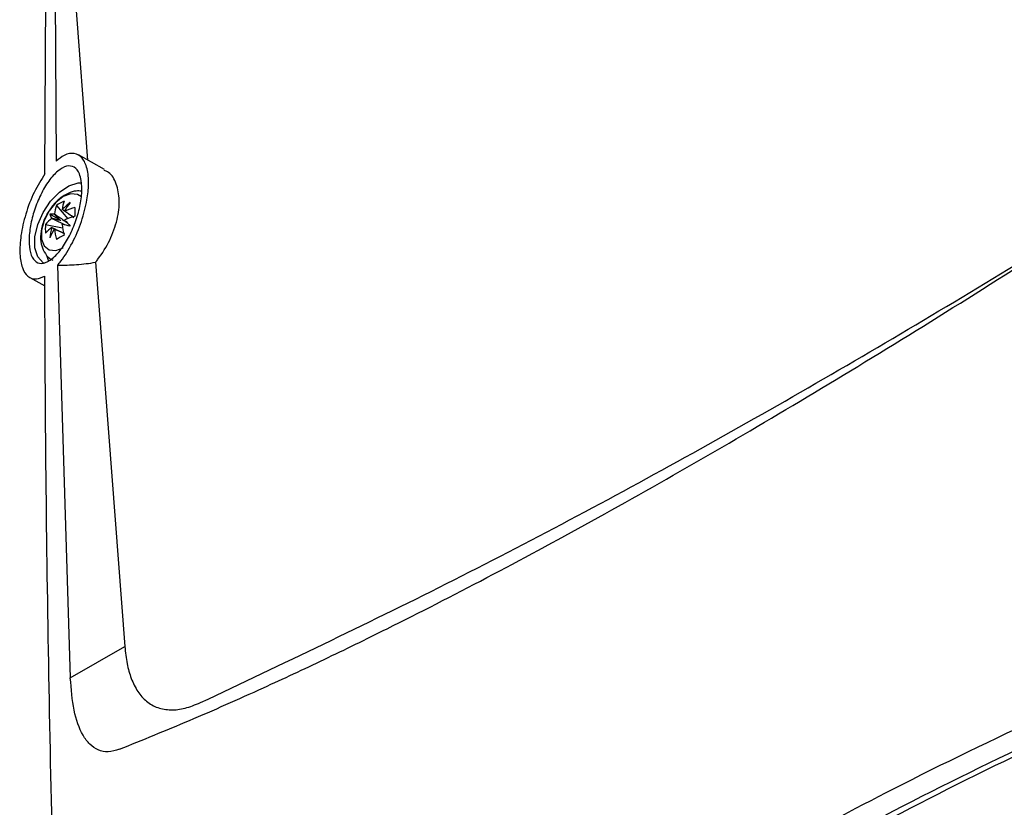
# Model space of a CAD drawing. Header units: millimetres. Extents: x -203 to 471, y -207 to 525.
# Tile 35 of 106: x 303 to 350, y -121 to -84. Entities that reach past the tile are written whole.
import ezdxf

# ---------------------------------------------------------------- set-up
doc = ezdxf.new("R2010")
doc.units = ezdxf.units.MM

msp = doc.modelspace()

# ---------------------------------------------------------------- linework, layer by layer
at = {"color": 7, "linetype": 'Continuous', "lineweight": 25}
for p, q in [((305.106, -82.158), (305.156, -90.613)), ((304.623, -91.227), (304.67, -82.644)), ((306.03, -82.386), (306.655, -90.572)), ((307.451, -91.02), (306.217, -90.325)), ((305.173, -92.727), (305.713, -93.35)), ((305.378, -93.443), (304.857, -93.142)), ((304.656, -93.623), (305.465, -93.779)), ((304.72, -95.133), (304.792, -95.36)), ((305.228, -95.552), (305.833, -115.151)), ((307.025, -95.421), (308.417, -113.659)), ((303.907, -96.14), (304.626, -96.535)), ((305.833, -115.151), (308.417, -113.659))]:
    msp.add_line(p, q, dxfattribs=at)
at = {"color": 7, "linetype": 'Continuous', "lineweight": 25, "flags": 128}
for points in [[(304.608, -95.482), (304.542, -95.442), (304.286, -95.157), (304.152, -94.734), (304.152, -94.21), (304.286, -93.633), (304.542, -93.053), (304.896, -92.522), (305.318, -92.087), (305.77, -91.787), (306.212, -91.648), (306.357, -91.64)], [(306.362, -92.32), (306.176, -92.194), (305.86, -92.166), (305.501, -92.3), (305.141, -92.581), (304.825, -92.974), (304.59, -93.433), (304.466, -93.901), (304.466, -94.322), (304.59, -94.646), (304.825, -94.834), (305.141, -94.862), (305.501, -94.728), (305.501, -94.728)]]:
    msp.add_lwpolyline(points, dxfattribs=at)
at = {"color": 7, "linetype": 'Continuous', "lineweight": 25}
for centre, radius, start, end in [((307.052, -93.377), 1.989, 160.9425, 172.7771), ((306.43, -94.485), 2.161, 114.4145, 125.5801), ((307.417, -93.167), 1.989, 160.9425, 172.7771), ((305.422, -93.112), 0.197, 81.617, 83.8276), ((307.855, -95.234), 3.339, 127.3542, 136.0595), ((309.038, -94.99), 4.013, 143.0899, 149.9766), ((307.13, -96.61), 3.944, 105.832, 113.3246), ((312.491, -93.026), 6.44, 178.129, 181.871), ((306.158, -94.926), 1.988, 127.2203, 139.0558), ((304.987, -94.002), 0.869, 84.3613, 98.5922), ((305.666, -92.825), 0.869, 201.3928, 215.6261), ((305.723, -93.647), 0.826, 157.5242, 158.3738), ((305.727, -93.639), 0.826, 141.626, 142.4756), ((305.409, -93.105), 0.197, 36.1634, 38.3737), ((304.801, -93.105), 0.826, 337.5242, 338.3738), ((412.845, 6.94), 146.906, 223.09094, 223.24249), ((307.13, -97.031), 3.944, 105.832, 113.3246), ((306.807, -93.833), 2.161, 174.4175, 185.5825), ((306.158, -95.346), 1.988, 127.2203, 139.0558), ((308.168, -94.693), 3.339, 163.9403, 172.6457), ((308.548, -95.839), 4.012, 150.0234, 156.9104), ((305.114, -93.647), 0.197, 216.1634, 218.3737), ((305.101, -93.639), 0.197, 261.617, 263.8276), ((308.997, -93.377), 3.944, 186.6728, 194.166), ((304.796, -93.112), 0.826, 321.626, 322.4756), ((309.361, -93.167), 3.944, 186.6728, 194.166), ((271.702, -238.665), 148.924, 76.75243, 76.90192), ((308.573, -99.812), 6.441, 118.1267, 121.868)]:
    msp.add_arc(centre, radius, start, end, dxfattribs=at)
for centre, major_axis, ratio, start_param, end_param in [((305.35, -93.397), (1.702, -1.074), 0.229118, 1.52409, 1.655403), ((305.324, -93.58), (1.794, -0.495), 0.078991, 1.562573, 1.797176), ((305.47, -93.327), (1.326, -1.306), 0.078957, 4.485994, 4.720597), ((305.324, -93.442), (1.781, -0.937), 0.229122, 4.627769, 4.759536)]:
    msp.add_ellipse(centre, major_axis=major_axis, ratio=ratio, start_param=start_param, end_param=end_param, dxfattribs=at)
for points, knots in [([(308.169, -118.534), (309.262, -118.091), (311.449, -117.206), (314.718, -115.757), (317.863, -114.289), (321.367, -112.58), (325.565, -110.43), (330.539, -107.747), (335.732, -104.811), (341.111, -101.643), (346.643, -98.262), (352.006, -94.873), (357.163, -91.522), (361.719, -88.49), (365.94, -85.627), (368.526, -83.838), (369.814, -82.946)], [0, 0, 0, 0, 0.0699128, 0.1399668, 0.1948752, 0.2497296, 0.3328601, 0.4162129, 0.4999946, 0.5837421, 0.6671481, 0.7505214, 0.820736, 0.8909854, 0.9456886, 1, 1, 1, 1]), ([(312.006, -116.324), (315.898, -114.48), (323.679, -110.792), (335.373, -104.561), (347.054, -97.81), (357.578, -91.292), (364.178, -86.806), (366.912, -84.948)], [0, 0, 0, 0, 0.212493, 0.424904, 0.637459, 0.84987, 1, 1, 1, 1]), ([(305.228, -95.552), (305.281, -95.489), (305.525, -95.197), (305.942, -94.529), (306.38, -93.501), (306.633, -92.521), (306.721, -91.651), (306.654, -90.939), (306.415, -90.425), (306.032, -90.204), (305.59, -90.28), (305.285, -90.514), (305.156, -90.613)], [0, 0, 0, 0, 0.033645, 0.156581, 0.276833, 0.391784, 0.481144, 0.58812, 0.695032, 0.803983, 0.917622, 1, 1, 1, 1]), ([(306.351, -91.534), (306.369, -91.73), (306.404, -92.123), (306.283, -92.868), (306.047, -93.631), (305.708, -94.353), (305.299, -94.956), (304.863, -95.364), (304.455, -95.517), (304.127, -95.387), (303.921, -94.997), (303.854, -94.406), (303.925, -93.693), (304.12, -92.929), (304.422, -92.183), (304.807, -91.531), (305.239, -91.051), (305.667, -90.815), (306.03, -90.863), (306.259, -91.137), (306.326, -91.424), (306.351, -91.534)], [0, 0, 0, 0, 0.0512557, 0.1025056, 0.1540555, 0.2067623, 0.261065, 0.3168179, 0.3732261, 0.4290673, 0.4832751, 0.5355758, 0.5866501, 0.6377164, 0.6899372, 0.7439564, 0.7996375, 0.8560798, 0.9120193, 0.9664744, 1, 1, 1, 1]), ([(307.025, -95.421), (307.065, -95.371), (307.322, -95.054), (307.733, -94.381), (308.087, -93.395), (308.196, -92.451), (308.043, -91.678), (307.769, -91.191), (307.505, -91.085), (307.432, -91.056)], [0, 0, 0, 0, 0.034111, 0.218365, 0.399952, 0.578597, 0.755287, 0.931917, 1, 1, 1, 1]), ([(304.623, -91.227), (304.449, -91.506), (304.098, -92.065), (303.7, -93.113), (303.465, -94.144), (303.414, -95.041), (303.534, -95.72), (303.808, -96.135), (304.186, -96.262), (304.487, -96.131), (304.625, -96.071)], [0, 0, 0, 0, 0.135847, 0.271877, 0.402596, 0.52651, 0.646793, 0.767934, 0.893571, 1, 1, 1, 1]), ([(306.371, -92.042), (306.283, -92.035), (306.065, -92.018), (305.713, -92.137), (305.334, -92.371), (304.984, -92.712), (304.81, -93.002), (304.726, -93.141)], [0, 0, 0, 0, 0.133318, 0.332143, 0.549115, 0.784162, 1, 1, 1, 1]), ([(306.003, -93.294), (305.846, -93.188), (305.66, -93.062), (305.473, -92.937), (305.444, -92.917)], [0, 0, 0, 0, 0.8404, 1, 1, 1, 1]), ([(304.726, -93.141), (304.717, -93.155), (304.607, -93.32), (304.485, -93.69), (304.401, -94.186), (304.454, -94.643), (304.629, -95.011), (304.829, -95.25), (304.979, -95.309), (305.009, -95.32)], [0, 0, 0, 0, 0.0197405, 0.2237366, 0.4342471, 0.6219905, 0.7936788, 0.9588153, 1, 1, 1, 1]), ([(305.571, -93.643), (305.398, -93.559), (305.192, -93.459), (304.987, -93.358), (304.955, -93.343)], [0, 0, 0, 0, 0.842895, 1, 1, 1, 1]), ([(305.079, -93.127), (305.109, -93.147), (305.299, -93.274), (305.488, -93.402), (305.647, -93.51)], [0, 0, 0, 0, 0.1572793, 1, 1, 1, 1]), ([(305.568, -92.989), (305.596, -93.007), (305.742, -93.107), (305.888, -93.206), (306.006, -93.288)], [0, 0, 0, 0, 0.1868, 1, 1, 1, 1]), ([(304.955, -93.763), (304.987, -93.779), (305.189, -93.878), (305.391, -93.976), (305.561, -94.059)], [0, 0, 0, 0, 0.1596, 1, 1, 1, 1]), ([(305.558, -94.065), (305.428, -94.003), (305.269, -93.927), (305.109, -93.85), (305.079, -93.835)], [0, 0, 0, 0, 0.8131976, 1, 1, 1, 1]), ([(305.228, -95.552), (305.531, -95.552), (306.139, -95.552), (306.728, -95.465), (307.025, -95.421)], [0, 0, 0, 0, 0.4966, 1, 1, 1, 1]), ([(305.433, -137.725), (305.417, -137.288), (305.173, -130.482), (304.815, -117.365), (304.648, -103.966), (304.627, -96.892), (304.625, -96.071)], [0, 0, 0, 0, 0.031184, 0.485677, 0.940323, 1, 1, 1, 1]), ([(306.251, -147.703), (307.563, -146.439), (310.188, -143.912), (314.424, -140.247), (318.875, -136.679), (323.59, -133.2), (328.554, -129.821), (333.776, -126.544), (339.217, -123.398), (345.292, -120.163), (352.035, -116.891), (359.516, -113.627), (367.264, -110.572), (372.649, -108.736), (375.341, -107.817)], [0, 0, 0, 0, 0.075775, 0.15155, 0.227736, 0.303923, 0.381656, 0.459388, 0.537567, 0.615746, 0.711393, 0.80704, 0.90352, 1, 1, 1, 1]), ([(375.356, -108.728), (372.625, -109.668), (367.167, -111.547), (359.299, -114.689), (351.692, -118.057), (344.382, -121.669), (337.388, -125.505), (330.725, -129.557), (324.407, -133.817), (318.451, -138.279), (312.833, -142.919), (309.411, -146.162), (307.7, -147.785)], [0, 0, 0, 0, 0.10019, 0.200289, 0.300488, 0.400599, 0.500752, 0.600625, 0.700457, 0.800354, 0.900132, 1, 1, 1, 1]), ([(375.43, -108.844), (372.771, -109.767), (367.455, -111.614), (359.786, -114.693), (352.359, -117.992), (345.21, -121.529), (337.795, -125.597), (330.222, -130.253), (322.639, -135.56), (315.55, -141.148), (311.307, -145.107), (309.185, -147.087)], [0, 0, 0, 0, 0.099885, 0.199692, 0.299748, 0.399867, 0.50003, 0.624892, 0.74978, 0.87487, 1, 1, 1, 1]), ([(308.417, -113.659), (308.446, -113.936), (308.505, -114.475), (308.712, -115.199), (309.016, -115.814), (309.44, -116.29), (309.969, -116.593), (310.592, -116.695), (311.279, -116.618), (311.76, -116.423), (312.006, -116.324)], [0, 0, 0, 0, 0.128179, 0.249752, 0.37744, 0.499804, 0.624644, 0.749354, 0.872076, 1, 1, 1, 1]), ([(308.169, -118.534), (307.986, -118.588), (307.624, -118.694), (307.15, -118.598), (306.751, -118.325), (306.325, -117.755), (305.962, -116.739), (305.876, -115.68), (305.833, -115.151)], [0, 0, 0, 0, 0.130399, 0.257949, 0.384713, 0.509942, 0.755304, 1, 1, 1, 1])]:
    msp.add_open_spline(points, degree=3, knots=knots, dxfattribs=at)

doc.saveas('drawing.dxf')
